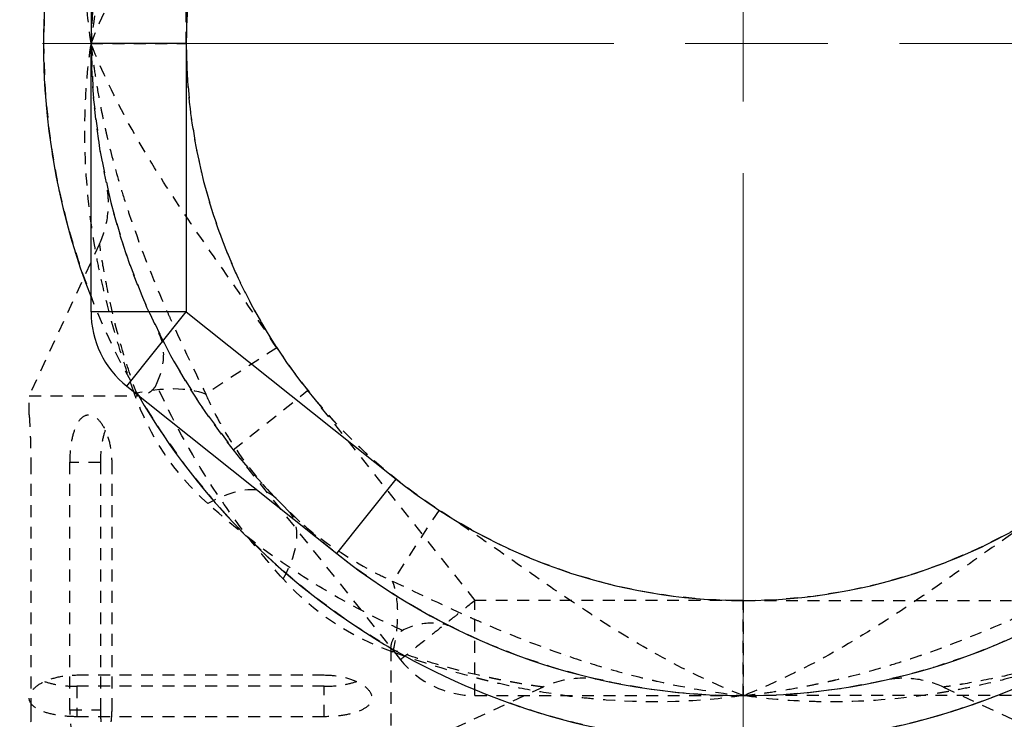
# Model space of a CAD drawing. Header units: inches. Extents: x 0 to 6721, y -3375 to 1330.
# Tile 131 of 196: x 4254 to 4264, y 441 to 449. Entities that reach past the tile are written whole.
import ezdxf

# ---------------------------------------------------------------- set-up
doc = ezdxf.new("R2010")
doc.units = ezdxf.units.IN
doc.header["$MEASUREMENT"] = 0
for name, pattern in [('AM_ISO08W050x2', [9, 6, -0.75, 1.5, -0.75]), ('CENTER', [2, 1.25, -0.25, 0.25, -0.25]), ('HIDDEN', [0.375, 0.25, -0.125])]:
    doc.linetypes.add(name, pattern=pattern)
doc.layers.add('AM_5', color=3, linetype='Continuous', lineweight=15)
doc.layers.add('AM_7', color=4, linetype='CENTER', lineweight=15)
doc.layers.add('中繼線', color=7, linetype='Continuous')
doc.styles.add('尺寸標註', font='romans.shx', dxfattribs={"bigfont": 'CHINESET.SHX'})
doc.dimstyles.new('複本(3) CNS2-1$0', dxfattribs={"dimtxt": 3.7, "dimasz": 3, "dimexe": 1.4, "dimexo": 1.4, "dimgap": 1, "dimtad": 1, "dimtoh": 1, "dimdsep": 46, "dimtxsty": '尺寸標註', "dimcen": 0, "dimclrd": 2, "dimclre": 2, "dimclrt": 3, "dimadec": 0, "dimazin": 2, "dimtp": 0.1, "dimtm": 0.1, "dimtfac": 0.71, "dimtmove": 0, "dimatfit": 0, "dimfxl": 0, "dimlwd": 13, "dimlwe": 13, "dimarcsym": 0})

# ---------------------------------------------------------------- blocks, each defined once
blk = doc.blocks.new('*D302')
at = {"layer": 'AM_5', "color": 2, "lineweight": 13}
for p, q in [((4292.835, 443.043), (4292.835, 364.888)), ((4261.475, 412.657), (4261.475, 364.888)), ((4258.475, 366.288), (4255.475, 366.288)), ((4261.475, 366.288), (4292.835, 366.288)), ((4295.835, 366.288), (4345.382, 366.288))]:
    blk.add_line(p, q, dxfattribs=at)
at = {"layer": 'AM_5', "color": 2}
for points in [[(4258.475, 366.788), (4258.475, 365.788), (4261.475, 366.288)], [(4295.835, 366.788), (4295.835, 365.788), (4292.835, 366.288)]]:
    blk.add_solid(points, dxfattribs=at)
at = {"layer": 'Defpoints', "color": 0}
for p in [(4292.835, 444.443), (4261.475, 414.057), (4261.475, 366.288)]:
    blk.add_point(p, dxfattribs=at)
at = {"layer": 'AM_5', "color": 3, "insert": (4322.535, 373.19), "char_height": 3.7, "attachment_point": 5, "style": '尺寸標註'}
blk.add_mtext('WR\\P(空間保持至少100以上)', dxfattribs=at)
blk = doc.blocks.new('90度接頭-側視')
for p, q in [((-5.85, 0), (-6.85, 0)), ((-6.85, -2.818), (-6.85, 0)), ((-5.85, 0), (-5.85, -2.818)), ((-5.85, -2.818), (-6.85, -2.818)), ((-6.473, -3.6), (-5.85, -2.818)), ((-5.85, -2.818), (-3.646, -4.575)), ((-6.473, -3.6), (-4.269, -5.357)), ((-4.269, -5.357), (-3.646, -4.575))]:
    blk.add_line(p, q)
for centre, radius, start, end in [((0, 0), 6.85, 134.2456, 180), ((0, 0), 5.85, 123.1086, 180), ((0, 0), 7.35, 160.4443, 201.2555), ((-5.85, -2.818), 1, 180, 231.4451), ((0, 0), 7.35, 210.1895, 329.8105), ((0, 0), 6.85, 231.4451, 308.5549)]:
    blk.add_arc(centre, radius, start, end)
blk.add_open_spline([(-3.646, -4.575), (-3.128, -4.987), (-2.556, -5.303), (-1.931, -5.522), (-1.306, -5.741), (-0.662, -5.85), (0, -5.85), (0.662, -5.85), (1.306, -5.741), (1.931, -5.522), (2.556, -5.303), (3.128, -4.988), (3.646, -4.575)], degree=3, knots=[0, 0, 0, 0, 0.25, 0.25, 0.25, 0.5, 0.5, 0.5, 0.75, 0.75, 0.75, 1, 1, 1, 1])
blk = doc.blocks.new('90接頭方向組合')
at = {"layer": '中繼線', "color": 1, "linetype": 'HIDDEN', "ltscale": 0.5}
for p, q in [((37.572, 47.24), (37.572, 44.422)), ((38.572, 44.422), (38.572, 47.24)), ((37.572, 44.422), (38.572, 44.422)), ((37.662, 42.32), (36.922, 40.722)), ((38.282, 41.386), (38.282, 41.386)), ((39.522, 41.227), (38.776, 40.74)), ((39.065, 40.153), (39.847, 40.776)), ((39.847, 40.776), (41.604, 38.572)), ((36.922, 40.722), (38.06, 40.722)), ((36.922, 40.522), (36.922, 40.722)), ((39.065, 40.153), (40.822, 37.949)), ((36.939, 40.022), (36.939, 37.422)), ((37.351, 37.422), (37.351, 40.022)), ((37.67, 40.022), (37.351, 40.022)), ((37.67, 40.022), (37.67, 37.422)), ((37.789, 40.022), (37.789, 37.422)), ((41.227, 39.522), (40.74, 38.776)), ((44.422, 38.572), (41.604, 38.572)), ((41.604, 37.572), (41.604, 38.572)), ((44.422, 37.572), (44.422, 38.572)), ((44.422, 38.572), (44.422, 37.572)), ((44.422, 38.572), (47.24, 38.572)), ((40.722, 38.06), (40.722, 36.922)), ((37.422, 37.789), (40.022, 37.789)), ((37.422, 37.67), (37.422, 37.351)), ((40.022, 37.67), (37.422, 37.67)), ((40.022, 37.351), (40.022, 37.67)), ((42.32, 37.662), (40.722, 36.922)), ((46.524, 37.662), (48.122, 36.922)), ((41.604, 37.572), (44.422, 37.572)), ((47.24, 37.572), (44.422, 37.572)), ((37.351, 37.422), (37.67, 37.422)), ((40.022, 37.351), (37.422, 37.351))]:
    blk.add_line(p, q, dxfattribs=at)
for centre, radius, start, end in [((44.422, 44.422), 7.35, 120.1895, 239.8105), ((44.422, 44.422), 6.85, 141.4451, 218.5549), ((44.422, 44.422), 7.35, 158.7445, 199.5557), ((44.422, 44.422), 6.85, 180, 225.7544), ((44.422, 44.422), 5.85, 180, 236.8914), ((44.422, 44.422), 6.69, 196.232, 196.2324), ((44.422, 44.422), 5.85, 213.1086, 270), ((44.422, 44.422), 5.85, 270, 326.8914), ((44.422, 44.422), 6.85, 224.2456, 270), ((44.422, 44.422), 6.85, 270, 315.7544), ((44.422, 44.422), 6.69, 253.7678, 253.7681), ((44.422, 44.422), 6.69, 286.232, 286.2324), ((41.604, 38.572), 1, 218.5549, 270), ((44.422, 44.422), 7.35, 248.7445, 289.5557), ((44.422, 44.422), 7.35, 250.4443, 291.2555)]:
    blk.add_arc(centre, radius, start, end, dxfattribs=at)
for centre, major_axis, ratio, start_param, end_param in [((38.029, 40.253), (-0.955, -0.296), 0.473491, 3.682721, 4.566635), ((38.799, 38.945), (0.716, 0.698), 0.516783, 0, 1.104471), ((38.945, 38.799), (0.698, 0.716), 0.516783, 5.178714, 6.283185), ((40.253, 38.029), (-0.296, -0.955), 0.473491, 1.71655, 2.600464)]:
    blk.add_ellipse(centre, major_axis=major_axis, ratio=ratio, start_param=start_param, end_param=end_param, dxfattribs=at)
for points, knots in [([(37.572, 44.422), (37.505, 44.889), (37.489, 45.372), (37.526, 45.862), (37.532, 45.944), (37.54, 46.026), (37.549, 46.108), (37.553, 46.149), (37.558, 46.19), (37.563, 46.231), (37.566, 46.251), (37.569, 46.272), (37.571, 46.292), (37.573, 46.303), (37.574, 46.313), (37.576, 46.323), (37.577, 46.333), (37.579, 46.345), (37.58, 46.354), (37.601, 46.5), (37.627, 46.649), (37.658, 46.8), (37.674, 46.875), (37.69, 46.951), (37.708, 47.027), (37.717, 47.065), (37.726, 47.103), (37.736, 47.141), (37.741, 47.16), (37.746, 47.18), (37.751, 47.199), (37.753, 47.208), (37.755, 47.218), (37.758, 47.227), (37.759, 47.232), (37.76, 47.237), (37.762, 47.242), (37.763, 47.247), (37.765, 47.253), (37.766, 47.256), (37.829, 47.495), (37.917, 47.781), (38.029, 48.101)], [0, 0, 0, 0, 0.375, 0.375, 0.375, 0.4375, 0.4375, 0.4375, 0.46875, 0.46875, 0.46875, 0.484375, 0.484375, 0.484375, 0.492187, 0.492187, 0.492187, 0.5, 0.5, 0.5, 0.625, 0.625, 0.625, 0.6875, 0.6875, 0.6875, 0.71875, 0.71875, 0.71875, 0.734375, 0.734375, 0.734375, 0.742187, 0.742187, 0.742187, 0.746094, 0.746094, 0.746094, 0.75, 0.75, 0.75, 1, 1, 1, 1]), ([(38.776, 48.104), (38.665, 47.873), (38.539, 47.612), (38.407, 47.318), (38.391, 47.283), (38.376, 47.247), (38.36, 47.211), (38.243, 46.944), (38.124, 46.651), (38.013, 46.332), (38.009, 46.321), (38.006, 46.313), (38.003, 46.304), (37.955, 46.166), (37.909, 46.023), (37.866, 45.876), (37.82, 45.72), (37.777, 45.56), (37.739, 45.395), (37.734, 45.373), (37.728, 45.348), (37.723, 45.325), (37.648, 44.992), (37.601, 44.69), (37.572, 44.422)], [0, 0, 0, 0, 0.249939, 0.249939, 0.249939, 0.2797423, 0.2797423, 0.2797423, 0.4998779, 0.4998779, 0.4998779, 0.5076885, 0.5076885, 0.5076885, 0.6248474, 0.6248474, 0.6248474, 0.74918, 0.74918, 0.74918, 0.7654381, 0.7654381, 0.7654381, 0.9997559, 0.9997559, 0.9997559, 0.9997559]), ([(39.847, 48.068), (39.435, 47.551), (39.119, 46.978), (38.9, 46.354), (38.682, 45.729), (38.572, 45.084), (38.572, 44.422), (38.572, 43.76), (38.682, 43.116), (38.9, 42.491), (39.119, 41.866), (39.435, 41.294), (39.847, 40.776)], [0, 0, 0, 0, 0.25, 0.25, 0.25, 0.5, 0.5, 0.5, 0.75, 0.75, 0.75, 1, 1, 1, 1]), ([(37.572, 44.422), (37.687, 44.715), (37.822, 44.996), (38.122, 45.543), (38.287, 45.808), (38.631, 46.331), (38.811, 46.587), (39.171, 47.1), (39.351, 47.356), (39.522, 47.618)], [0, 0, 0, 0, 0.25, 0.25, 0.5, 0.5, 0.75, 0.75, 1, 1, 1, 1]), ([(38.029, 40.744), (37.973, 40.904), (37.923, 41.055), (37.879, 41.196), (37.857, 41.267), (37.836, 41.335), (37.818, 41.4), (37.808, 41.433), (37.799, 41.465), (37.79, 41.496), (37.786, 41.512), (37.782, 41.527), (37.778, 41.543), (37.776, 41.55), (37.774, 41.558), (37.772, 41.566), (37.771, 41.569), (37.77, 41.573), (37.769, 41.577), (37.768, 41.581), (37.767, 41.583), (37.766, 41.588), (37.725, 41.743), (37.689, 41.896), (37.658, 42.047), (37.642, 42.123), (37.628, 42.198), (37.615, 42.273), (37.608, 42.31), (37.602, 42.348), (37.596, 42.385), (37.593, 42.403), (37.59, 42.422), (37.588, 42.44), (37.585, 42.459), (37.582, 42.475), (37.579, 42.496), (37.533, 42.816), (37.509, 43.135), (37.507, 43.45), (37.507, 43.458), (37.507, 43.465), (37.507, 43.472), (37.507, 43.553), (37.508, 43.633), (37.51, 43.713), (37.518, 43.953), (37.539, 44.19), (37.572, 44.422)], [0, 0, 0, 0, 0.125, 0.125, 0.125, 0.1875, 0.1875, 0.1875, 0.21875, 0.21875, 0.21875, 0.234375, 0.234375, 0.234375, 0.242188, 0.242188, 0.242188, 0.246094, 0.246094, 0.246094, 0.25, 0.25, 0.25, 0.375, 0.375, 0.375, 0.4375, 0.4375, 0.4375, 0.46875, 0.46875, 0.46875, 0.484375, 0.484375, 0.484375, 0.5, 0.5, 0.5, 0.744385, 0.744385, 0.744385, 0.75, 0.75, 0.75, 0.8125, 0.8125, 0.8125, 1, 1, 1, 1]), ([(37.572, 44.422), (37.576, 44.383), (37.581, 44.34), (37.587, 44.293), (37.589, 44.277), (37.591, 44.261), (37.593, 44.244), (37.602, 44.177), (37.613, 44.103), (37.626, 44.022), (37.639, 43.942), (37.654, 43.853), (37.673, 43.758), (37.682, 43.711), (37.692, 43.661), (37.703, 43.61), (37.708, 43.585), (37.714, 43.559), (37.72, 43.532), (37.723, 43.519), (37.726, 43.506), (37.729, 43.492), (37.73, 43.486), (37.732, 43.479), (37.733, 43.472), (37.735, 43.465), (37.737, 43.457), (37.738, 43.452), (37.777, 43.286), (37.82, 43.124), (37.866, 42.968), (37.89, 42.886), (37.915, 42.806), (37.941, 42.727), (37.958, 42.673), (37.976, 42.62), (37.994, 42.568), (37.998, 42.554), (38.003, 42.54), (38.008, 42.526), (38.009, 42.522), (38.011, 42.518), (38.013, 42.513), (38.124, 42.193), (38.243, 41.9), (38.36, 41.633), (38.376, 41.597), (38.391, 41.562), (38.407, 41.527), (38.539, 41.232), (38.665, 40.971), (38.776, 40.74)], [0.0002441, 0.0002441, 0.0002441, 0.0002441, 0.0471077, 0.0471077, 0.0471077, 0.0627289, 0.0627289, 0.0627289, 0.1252136, 0.1252136, 0.1252136, 0.1876984, 0.1876984, 0.1876984, 0.2189407, 0.2189407, 0.2189407, 0.2345619, 0.2345619, 0.2345619, 0.2423725, 0.2423725, 0.2423725, 0.2462778, 0.2462778, 0.2462778, 0.2501831, 0.2501831, 0.2501831, 0.3751526, 0.3751526, 0.3751526, 0.4402334, 0.4402334, 0.4402334, 0.4845273, 0.4845273, 0.4845273, 0.4963042, 0.4963042, 0.4963042, 0.5001221, 0.5001221, 0.5001221, 0.7204352, 0.7204352, 0.7204352, 0.750061, 0.750061, 0.750061, 1, 1, 1, 1]), ([(39.522, 41.227), (39.352, 41.488), (39.172, 41.744), (38.812, 42.255), (38.633, 42.511), (38.289, 43.032), (38.124, 43.297), (37.824, 43.845), (37.688, 44.128), (37.572, 44.422)], [0, 0, 0, 0, 0.25, 0.25, 0.5, 0.5, 0.75, 0.75, 1, 1, 1, 1]), ([(37.662, 42.32), (37.707, 42.418), (37.737, 42.525), (37.754, 42.686), (37.756, 42.74), (37.752, 42.82), (37.749, 42.847), (37.744, 42.884), (37.743, 42.894), (37.74, 42.912), (37.738, 42.919), (37.737, 42.929), (37.736, 42.931), (37.736, 42.934), (37.735, 42.935), (37.735, 42.937), (37.735, 42.938), (37.734, 42.94), (37.734, 42.941), (37.734, 42.944), (37.733, 42.944), (37.733, 42.946), (37.733, 42.946), (37.733, 42.947), (37.733, 42.947), (37.733, 42.947), (37.733, 42.947), (37.733, 42.947)], [0, 0, 0, 0, 0.03238533, 0.03238533, 0.04848247, 0.04848247, 0.05661557, 0.05661557, 0.05966355, 0.05966355, 0.0619518, 0.0619518, 0.06256623, 0.06256623, 0.0629676, 0.0629676, 0.0633711, 0.0633711, 0.06377443, 0.06377443, 0.06541595, 0.06541595, 0.06701571, 0.06701571, 0.07181345, 0.07181345, 0.07469504, 0.07469504, 0.07469504, 0.07469504]), ([(38.06, 40.722), (38.003, 40.878), (37.956, 41.022), (37.916, 41.154), (37.846, 41.386), (37.799, 41.58), (37.765, 41.738), (37.736, 41.875), (37.707, 42.032), (37.691, 42.13), (37.689, 42.141), (37.687, 42.151), (37.686, 42.16), (37.686, 42.162), (37.685, 42.163), (37.685, 42.164), (37.685, 42.167), (37.684, 42.17), (37.684, 42.173), (37.683, 42.175), (37.683, 42.178), (37.683, 42.181), (37.675, 42.228), (37.67, 42.263), (37.667, 42.286), (37.664, 42.309), (37.662, 42.32), (37.662, 42.32)], [0.0000001, 0.0000001, 0.0000001, 0.0000001, 0.0822466, 0.0822466, 0.0822466, 0.2265454, 0.2265454, 0.2265454, 0.3520214, 0.3520214, 0.3520214, 0.3653496, 0.3653496, 0.3653496, 0.3671875, 0.3671875, 0.3671875, 0.3710937, 0.3710937, 0.3710937, 0.375, 0.375, 0.375, 0.4375, 0.4375, 0.4375, 0.4986772, 0.4986772, 0.4986772, 0.4986772]), ([(38.258, 40.843), (38.304, 40.938), (38.33, 41.035), (38.338, 41.209), (38.325, 41.286), (38.291, 41.366), (38.287, 41.376), (38.282, 41.386)], [0.00000157, 0.00000157, 0.00000157, 0.00000157, 0.03773377, 0.03773377, 0.07068367, 0.07068367, 0.07542641, 0.07542641, 0.07542641, 0.07542641]), ([(38.258, 40.843), (38.248, 40.822), (38.236, 40.804), (38.209, 40.774), (38.194, 40.762), (38.14, 40.729), (38.098, 40.722), (38.06, 40.722)], [0.0000014, 0.0000014, 0.0000014, 0.0000014, 0.00816984, 0.00816984, 0.01702645, 0.01702645, 0.0387401, 0.0387401, 0.0387401, 0.0387401]), ([(39.589, 38.799), (39.453, 38.95), (39.322, 39.106), (39.073, 39.431), (38.955, 39.598), (38.616, 40.121), (38.423, 40.478), (38.258, 40.843)], [0, 0, 0, 0, 0.25, 0.25, 0.5, 0.5, 1, 1, 1, 1]), ([(38.776, 40.74), (38.804, 40.676), (38.842, 40.594), (38.894, 40.496), (38.92, 40.447), (38.949, 40.394), (38.983, 40.337), (39.016, 40.281), (39.056, 40.217), (39.096, 40.158), (39.257, 39.919), (39.407, 39.754), (39.515, 39.643)], [0, 0, 0, 0, 0.25, 0.25, 0.25, 0.375, 0.375, 0.375, 0.5, 0.5, 0.5, 1, 1, 1, 1]), ([(36.922, 40.522), (36.922, 40.522), (36.923, 40.51), (36.926, 40.459), (36.928, 40.42), (36.933, 40.331), (36.935, 40.275), (36.938, 40.152), (36.939, 40.085), (36.939, 40.022)], [-0.07536132, -0.07536132, -0.07536132, -0.07536132, -0.05652099, -0.05652099, -0.03768067, -0.03768067, -0.01884034, -0.01884034, 0, 0, 0, 0]), ([(37.351, 40.022), (37.351, 40.085), (37.356, 40.151), (37.373, 40.272), (37.387, 40.327), (37.42, 40.418), (37.442, 40.458), (37.493, 40.51), (37.521, 40.522), (37.576, 40.522), (37.607, 40.509), (37.666, 40.456), (37.694, 40.416), (37.738, 40.326), (37.757, 40.272), (37.782, 40.151), (37.789, 40.085), (37.789, 40.022)], [-0.1577208, -0.1577208, -0.1577208, -0.1577208, -0.1389869, -0.1389869, -0.120253, -0.120253, -0.0998464, -0.0998464, -0.0794397, -0.0794397, -0.0585168, -0.0585168, -0.037594, -0.037594, -0.018797, -0.018797, 0, 0, 0, 0]), ([(37.721, 40.361), (37.706, 40.32), (37.693, 40.268), (37.675, 40.151), (37.67, 40.085), (37.67, 40.022)], [-0.19459193, -0.19459193, -0.19459193, -0.19459193, -0.1771521, -0.1771521, -0.1584276, -0.1584276, -0.1584276, -0.1584276]), ([(40.843, 38.258), (40.66, 38.34), (40.48, 38.43), (40.301, 38.527), (40.123, 38.624), (39.945, 38.729), (39.772, 38.842), (39.425, 39.067), (39.101, 39.316), (38.799, 39.589)], [0, 0, 0, 0, 0.25, 0.25, 0.25, 0.5, 0.5, 0.5, 1, 1, 1, 1]), ([(39.643, 39.515), (39.698, 39.461), (39.767, 39.397), (39.852, 39.326), (40.039, 39.169), (40.353, 38.966), (40.556, 38.863), (40.628, 38.827), (40.69, 38.798), (40.74, 38.776)], [0, 0, 0, 0, 0.25, 0.25, 0.25, 0.803278, 0.803278, 0.803278, 1, 1, 1, 1]), ([(44.422, 37.572), (44.13, 37.687), (43.848, 37.822), (43.301, 38.122), (43.036, 38.287), (42.514, 38.631), (42.257, 38.811), (41.745, 39.171), (41.489, 39.351), (41.227, 39.522)], [0, 0, 0, 0, 0.25, 0.25, 0.5, 0.5, 0.75, 0.75, 1, 1, 1, 1]), ([(47.618, 39.522), (47.356, 39.352), (47.101, 39.172), (46.589, 38.812), (46.333, 38.633), (45.812, 38.289), (45.547, 38.124), (44.999, 37.824), (44.717, 37.688), (44.422, 37.572)], [0, 0, 0, 0, 0.25, 0.25, 0.5, 0.5, 0.75, 0.75, 1, 1, 1, 1]), ([(40.74, 38.776), (40.971, 38.665), (41.232, 38.539), (41.527, 38.407), (41.562, 38.391), (41.597, 38.376), (41.633, 38.36), (41.9, 38.243), (42.193, 38.124), (42.513, 38.013), (42.524, 38.009), (42.531, 38.006), (42.54, 38.003), (42.678, 37.955), (42.821, 37.909), (42.968, 37.866), (43.124, 37.82), (43.285, 37.777), (43.45, 37.739), (43.471, 37.734), (43.496, 37.728), (43.519, 37.723), (43.852, 37.648), (44.155, 37.601), (44.422, 37.572)], [0, 0, 0, 0, 0.249939, 0.249939, 0.249939, 0.2797423, 0.2797423, 0.2797423, 0.4998779, 0.4998779, 0.4998779, 0.5076885, 0.5076885, 0.5076885, 0.6248474, 0.6248474, 0.6248474, 0.74918, 0.74918, 0.74918, 0.7654381, 0.7654381, 0.7654381, 0.9997559, 0.9997559, 0.9997559, 0.9997559]), ([(44.422, 37.572), (44.461, 37.576), (44.505, 37.581), (44.552, 37.587), (44.568, 37.589), (44.584, 37.591), (44.601, 37.593), (44.667, 37.602), (44.741, 37.613), (44.822, 37.626), (44.903, 37.639), (44.991, 37.654), (45.086, 37.673), (45.134, 37.682), (45.183, 37.692), (45.234, 37.703), (45.26, 37.708), (45.286, 37.714), (45.312, 37.72), (45.325, 37.723), (45.339, 37.726), (45.352, 37.729), (45.359, 37.73), (45.365, 37.732), (45.372, 37.733), (45.379, 37.735), (45.387, 37.737), (45.393, 37.738), (45.559, 37.777), (45.72, 37.82), (45.877, 37.866), (45.959, 37.89), (46.039, 37.915), (46.118, 37.941), (46.171, 37.958), (46.224, 37.976), (46.277, 37.994), (46.291, 37.998), (46.305, 38.003), (46.318, 38.008), (46.323, 38.009), (46.326, 38.011), (46.332, 38.013), (46.651, 38.124), (46.945, 38.243), (47.211, 38.36), (47.247, 38.376), (47.283, 38.391), (47.317, 38.407), (47.612, 38.539), (47.873, 38.665), (48.104, 38.776)], [0.0002441, 0.0002441, 0.0002441, 0.0002441, 0.0471077, 0.0471077, 0.0471077, 0.0627289, 0.0627289, 0.0627289, 0.1252136, 0.1252136, 0.1252136, 0.1876984, 0.1876984, 0.1876984, 0.2189407, 0.2189407, 0.2189407, 0.2345619, 0.2345619, 0.2345619, 0.2423725, 0.2423725, 0.2423725, 0.2462778, 0.2462778, 0.2462778, 0.2501831, 0.2501831, 0.2501831, 0.3751526, 0.3751526, 0.3751526, 0.4402334, 0.4402334, 0.4402334, 0.4845273, 0.4845273, 0.4845273, 0.4963042, 0.4963042, 0.4963042, 0.5001221, 0.5001221, 0.5001221, 0.7204352, 0.7204352, 0.7204352, 0.750061, 0.750061, 0.750061, 1, 1, 1, 1]), ([(41.604, 38.572), (41.535, 38.517), (41.476, 38.469), (41.426, 38.43), (41.401, 38.41), (41.378, 38.392), (41.358, 38.376), (41.348, 38.368), (41.339, 38.361), (41.33, 38.354), (41.325, 38.35), (41.321, 38.347), (41.317, 38.343), (41.313, 38.34), (41.312, 38.339), (41.305, 38.334), (41.25, 38.29), (41.202, 38.252), (41.16, 38.218), (41.139, 38.201), (41.119, 38.186), (41.101, 38.171), (41.092, 38.164), (41.084, 38.157), (41.075, 38.151), (41.071, 38.147), (41.067, 38.144), (41.063, 38.141), (41.061, 38.139), (41.059, 38.138), (41.057, 38.136), (41.055, 38.135), (41.054, 38.134), (41.051, 38.132), (40.964, 38.062), (40.908, 38.018), (40.873, 37.99), (40.837, 37.963), (40.822, 37.949), (40.822, 37.949)], [0, 0, 0, 0, 0.125, 0.125, 0.125, 0.1875, 0.1875, 0.1875, 0.21875, 0.21875, 0.21875, 0.234375, 0.234375, 0.234375, 0.25, 0.25, 0.25, 0.375, 0.375, 0.375, 0.4375, 0.4375, 0.4375, 0.46875, 0.46875, 0.46875, 0.484375, 0.484375, 0.484375, 0.492187, 0.492187, 0.492187, 0.5, 0.5, 0.5, 0.75, 0.75, 0.75, 1, 1, 1, 1]), ([(41.386, 38.282), (41.376, 38.287), (41.366, 38.291), (41.286, 38.325), (41.209, 38.338), (41.035, 38.33), (40.938, 38.304), (40.843, 38.258)], [-0.00471986, -0.00471986, -0.00471986, -0.00471986, 0, 0, 0.03295232, 0.03295232, 0.07067013, 0.07067013, 0.07067013, 0.07067013]), ([(40.722, 38.06), (40.722, 38.098), (40.729, 38.14), (40.762, 38.194), (40.774, 38.209), (40.804, 38.236), (40.822, 38.248), (40.843, 38.258)], [0.00000387, 0.00000387, 0.00000387, 0.00000387, 0.0217163, 0.0217163, 0.03057237, 0.03057237, 0.03874012, 0.03874012, 0.03874012, 0.03874012]), ([(42.32, 37.662), (42.32, 37.662), (42.308, 37.664), (42.285, 37.667), (42.283, 37.667), (42.281, 37.668), (42.279, 37.668), (42.259, 37.671), (42.231, 37.675), (42.196, 37.68), (42.193, 37.681), (42.19, 37.681), (42.187, 37.682), (42.184, 37.682), (42.181, 37.683), (42.179, 37.683), (42.173, 37.684), (42.167, 37.685), (42.161, 37.686), (42.122, 37.692), (42.076, 37.7), (42.023, 37.709), (41.992, 37.715), (41.959, 37.721), (41.923, 37.728), (41.905, 37.731), (41.886, 37.735), (41.867, 37.738), (41.858, 37.74), (41.848, 37.742), (41.838, 37.744), (41.833, 37.745), (41.828, 37.746), (41.823, 37.747), (41.821, 37.748), (41.818, 37.748), (41.816, 37.749), (41.813, 37.749), (41.81, 37.75), (41.808, 37.75), (41.786, 37.755), (41.762, 37.76), (41.737, 37.765), (41.58, 37.799), (41.387, 37.846), (41.157, 37.915), (41.024, 37.955), (40.879, 38.002), (40.722, 38.06)], [0.4996312, 0.4996312, 0.4996312, 0.4996312, 0.5625, 0.5625, 0.5625, 0.5670909, 0.5670909, 0.5670909, 0.6171875, 0.6171875, 0.6171875, 0.6210938, 0.6210938, 0.6210938, 0.625, 0.625, 0.625, 0.6335102, 0.6335102, 0.6335102, 0.6875, 0.6875, 0.6875, 0.71875, 0.71875, 0.71875, 0.734375, 0.734375, 0.734375, 0.7421875, 0.7421875, 0.7421875, 0.7460938, 0.7460938, 0.7460938, 0.7480469, 0.7480469, 0.7480469, 0.75, 0.75, 0.75, 0.7726181, 0.7726181, 0.7726181, 0.9168736, 0.9168736, 0.9168736, 1, 1, 1, 1]), ([(48.122, 38.06), (47.966, 38.003), (47.822, 37.956), (47.69, 37.916), (47.459, 37.846), (47.264, 37.799), (47.107, 37.765), (46.97, 37.736), (46.813, 37.707), (46.714, 37.691), (46.704, 37.689), (46.694, 37.687), (46.684, 37.686), (46.683, 37.686), (46.681, 37.685), (46.68, 37.685), (46.677, 37.685), (46.675, 37.684), (46.672, 37.684), (46.669, 37.683), (46.667, 37.683), (46.664, 37.683), (46.617, 37.675), (46.582, 37.67), (46.558, 37.667), (46.536, 37.664), (46.524, 37.662), (46.524, 37.662)], [0.0000001, 0.0000001, 0.0000001, 0.0000001, 0.0822466, 0.0822466, 0.0822466, 0.2265454, 0.2265454, 0.2265454, 0.3520214, 0.3520214, 0.3520214, 0.3653496, 0.3653496, 0.3653496, 0.3671875, 0.3671875, 0.3671875, 0.3710937, 0.3710937, 0.3710937, 0.375, 0.375, 0.375, 0.4375, 0.4375, 0.4375, 0.4986772, 0.4986772, 0.4986772, 0.4986772]), ([(44.422, 37.572), (43.956, 37.505), (43.473, 37.489), (42.982, 37.526), (42.901, 37.532), (42.819, 37.54), (42.737, 37.549), (42.696, 37.553), (42.655, 37.558), (42.614, 37.563), (42.593, 37.566), (42.573, 37.569), (42.552, 37.571), (42.542, 37.573), (42.532, 37.574), (42.521, 37.576), (42.511, 37.577), (42.5, 37.579), (42.491, 37.58), (42.344, 37.601), (42.195, 37.627), (42.045, 37.658), (41.969, 37.674), (41.894, 37.69), (41.818, 37.708), (41.78, 37.717), (41.741, 37.726), (41.703, 37.736), (41.684, 37.741), (41.665, 37.746), (41.646, 37.751), (41.636, 37.753), (41.627, 37.755), (41.617, 37.758), (41.612, 37.759), (41.607, 37.76), (41.603, 37.762), (41.598, 37.763), (41.592, 37.765), (41.588, 37.766), (41.349, 37.829), (41.064, 37.917), (40.744, 38.029)], [0, 0, 0, 0, 0.375, 0.375, 0.375, 0.4375, 0.4375, 0.4375, 0.46875, 0.46875, 0.46875, 0.484375, 0.484375, 0.484375, 0.492187, 0.492187, 0.492187, 0.5, 0.5, 0.5, 0.625, 0.625, 0.625, 0.6875, 0.6875, 0.6875, 0.71875, 0.71875, 0.71875, 0.734375, 0.734375, 0.734375, 0.742187, 0.742187, 0.742187, 0.746094, 0.746094, 0.746094, 0.75, 0.75, 0.75, 1, 1, 1, 1]), ([(48.101, 38.029), (47.941, 37.973), (47.789, 37.923), (47.648, 37.879), (47.577, 37.857), (47.509, 37.836), (47.444, 37.818), (47.411, 37.808), (47.379, 37.799), (47.348, 37.79), (47.332, 37.786), (47.317, 37.782), (47.302, 37.778), (47.294, 37.776), (47.286, 37.774), (47.279, 37.772), (47.275, 37.771), (47.271, 37.77), (47.268, 37.769), (47.264, 37.768), (47.261, 37.767), (47.256, 37.766), (47.102, 37.725), (46.949, 37.689), (46.797, 37.658), (46.722, 37.642), (46.646, 37.628), (46.572, 37.615), (46.534, 37.608), (46.497, 37.602), (46.46, 37.596), (46.441, 37.593), (46.423, 37.59), (46.404, 37.588), (46.386, 37.585), (46.369, 37.582), (46.349, 37.579), (46.028, 37.533), (45.709, 37.509), (45.394, 37.507), (45.387, 37.507), (45.38, 37.507), (45.372, 37.507), (45.292, 37.507), (45.212, 37.508), (45.132, 37.51), (44.892, 37.518), (44.655, 37.539), (44.422, 37.572)], [0, 0, 0, 0, 0.125, 0.125, 0.125, 0.1875, 0.1875, 0.1875, 0.21875, 0.21875, 0.21875, 0.234375, 0.234375, 0.234375, 0.242188, 0.242188, 0.242188, 0.246094, 0.246094, 0.246094, 0.25, 0.25, 0.25, 0.375, 0.375, 0.375, 0.4375, 0.4375, 0.4375, 0.46875, 0.46875, 0.46875, 0.484375, 0.484375, 0.484375, 0.5, 0.5, 0.5, 0.744385, 0.744385, 0.744385, 0.75, 0.75, 0.75, 0.8125, 0.8125, 0.8125, 1, 1, 1, 1]), ([(37.422, 37.351), (37.359, 37.351), (37.291, 37.356), (37.168, 37.374), (37.112, 37.388), (37.023, 37.422), (36.985, 37.444), (36.934, 37.494), (36.922, 37.522), (36.922, 37.576), (36.935, 37.606), (36.985, 37.663), (37.023, 37.691), (37.112, 37.735), (37.167, 37.755), (37.29, 37.782), (37.358, 37.789), (37.422, 37.789)], [-0.315449, -0.315449, -0.315449, -0.315449, -0.2963495, -0.2963495, -0.27725, -0.27725, -0.2572083, -0.2572083, -0.2371665, -0.2371665, -0.2167818, -0.2167818, -0.1963971, -0.1963971, -0.1770589, -0.1770589, -0.1577208, -0.1577208, -0.1577208, -0.1577208]), ([(40.022, 37.789), (40.085, 37.789), (40.151, 37.782), (40.272, 37.757), (40.326, 37.738), (40.416, 37.694), (40.456, 37.666), (40.509, 37.607), (40.522, 37.576), (40.522, 37.521), (40.51, 37.493), (40.458, 37.442), (40.418, 37.42), (40.327, 37.387), (40.272, 37.373), (40.151, 37.356), (40.085, 37.351), (40.022, 37.351)], [-0.1577208, -0.1577208, -0.1577208, -0.1577208, -0.1389238, -0.1389238, -0.1201268, -0.1201268, -0.0992039, -0.0992039, -0.078281, -0.078281, -0.0578744, -0.0578744, -0.0374678, -0.0374678, -0.0187339, -0.0187339, 0, 0, 0, 0]), ([(42.919, 37.739), (42.93, 37.737), (42.965, 37.729), (42.952, 37.732), (42.952, 37.732), (42.95, 37.732), (42.95, 37.732), (42.949, 37.733), (42.949, 37.733), (42.948, 37.733), (42.947, 37.733), (42.945, 37.733), (42.943, 37.734), (42.916, 37.739), (42.89, 37.744), (42.812, 37.753), (42.76, 37.756), (42.575, 37.75), (42.441, 37.718), (42.32, 37.662)], [0.0000018, 0.0000018, 0.0000018, 0.0000018, 0.0640841, 0.0640841, 0.0650813, 0.0650813, 0.0653301, 0.0653301, 0.0654529, 0.0654529, 0.0656993, 0.0656993, 0.066189, 0.066189, 0.0740078, 0.0740078, 0.0896791, 0.0896791, 0.1295064, 0.1295064, 0.1295064, 0.1295064]), ([(46.524, 37.662), (46.426, 37.707), (46.32, 37.737), (46.159, 37.754), (46.105, 37.756), (46.024, 37.752), (45.997, 37.749), (45.96, 37.744), (45.95, 37.743), (45.933, 37.74), (45.925, 37.738), (45.916, 37.737), (45.914, 37.736), (45.911, 37.736), (45.91, 37.735), (45.907, 37.735), (45.906, 37.735), (45.905, 37.734), (45.904, 37.734), (45.901, 37.734), (45.9, 37.733), (45.899, 37.733), (45.899, 37.733), (45.897, 37.733), (45.897, 37.733), (45.897, 37.733), (45.897, 37.733), (45.897, 37.733)], [0, 0, 0, 0, 0.03238533, 0.03238533, 0.04848247, 0.04848247, 0.05661557, 0.05661557, 0.05966355, 0.05966355, 0.0619518, 0.0619518, 0.06256623, 0.06256623, 0.0629676, 0.0629676, 0.0633711, 0.0633711, 0.06377443, 0.06377443, 0.06541595, 0.06541595, 0.06701571, 0.06701571, 0.07181345, 0.07181345, 0.07469504, 0.07469504, 0.07469504, 0.07469504]), ([(37.083, 37.721), (37.124, 37.706), (37.174, 37.693), (37.291, 37.675), (37.358, 37.67), (37.422, 37.67)], [-0.03617771, -0.03617771, -0.03617771, -0.03617771, -0.01912511, -0.01912511, 0, 0, 0, 0]), ([(40.022, 37.67), (40.085, 37.67), (40.151, 37.675), (40.268, 37.693), (40.32, 37.706), (40.361, 37.721)], [-0.3168552, -0.3168552, -0.3168552, -0.3168552, -0.2981307, -0.2981307, -0.28069087, -0.28069087, -0.28069087, -0.28069087]), ([(36.939, 37.422), (36.939, 37.359), (36.938, 37.292), (36.935, 37.169), (36.933, 37.113), (36.928, 37.024), (36.926, 36.986), (36.923, 36.935), (36.922, 36.922), (36.922, 36.922)], [-0.30144527, -0.30144527, -0.30144527, -0.30144527, -0.28260494, -0.28260494, -0.2637646, -0.2637646, -0.24492428, -0.24492428, -0.22608395, -0.22608395, -0.22608395, -0.22608395]), ([(37.789, 37.422), (37.789, 37.358), (37.782, 37.29), (37.755, 37.167), (37.735, 37.112), (37.691, 37.023), (37.663, 36.985), (37.606, 36.935), (37.576, 36.922), (37.522, 36.922), (37.494, 36.934), (37.444, 36.985), (37.422, 37.023), (37.388, 37.112), (37.374, 37.168), (37.356, 37.291), (37.351, 37.359), (37.351, 37.422)], [-0.315449, -0.315449, -0.315449, -0.315449, -0.2961108, -0.2961108, -0.2767726, -0.2767726, -0.2563879, -0.2563879, -0.2360032, -0.2360032, -0.2159615, -0.2159615, -0.1959198, -0.1959198, -0.1768203, -0.1768203, -0.1577208, -0.1577208, -0.1577208, -0.1577208]), ([(37.67, 37.422), (37.67, 37.358), (37.675, 37.291), (37.693, 37.174), (37.706, 37.124), (37.721, 37.083)], [-0.15843672, -0.15843672, -0.15843672, -0.15843672, -0.13931161, -0.13931161, -0.12225901, -0.12225901, -0.12225901, -0.12225901])]:
    blk.add_open_spline(points, degree=3, knots=knots, dxfattribs=at)
for points in [[(38.799, 39.589), (38.444, 39.911), (38.188, 40.292), (38.029, 40.744)], [(40.744, 38.029), (40.292, 38.188), (39.911, 38.444), (39.589, 38.799)]]:
    blk.add_open_spline(points, degree=3, dxfattribs=at)
at = {"layer": '中繼線'}
blk.add_blockref('90度接頭-側視', (44.422, 44.422), dxfattribs=at)
blk = doc.blocks.new('*D356')
at = {"layer": 'AM_5', "color": 2, "lineweight": 13}
for p, q in [((4222.607, 451.417), (4222.607, 454.417)), ((4225.714, 448.417), (4221.207, 448.417)), ((4222.607, 448.417), (4222.607, 417.057)), ((4256.101, 417.057), (4221.207, 417.057)), ((4222.607, 414.057), (4222.607, 399.831)), ((4222.607, 399.831), (4177.912, 399.831))]:
    blk.add_line(p, q, dxfattribs=at)
at = {"layer": 'AM_5', "color": 2}
for points in [[(4222.107, 451.417), (4223.107, 451.417), (4222.607, 448.417)], [(4222.107, 414.057), (4223.107, 414.057), (4222.607, 417.057)]]:
    blk.add_solid(points, dxfattribs=at)
at = {"layer": 'Defpoints', "color": 0}
for p in [(4227.114, 448.417), (4222.607, 417.057), (4257.501, 417.057)]:
    blk.add_point(p, dxfattribs=at)
at = {"layer": 'AM_5', "color": 3, "insert": (4199.759, 406.733), "char_height": 3.7, "attachment_point": 5, "style": '尺寸標註'}
blk.add_mtext('WM\\P(空間保持至少100以上)', dxfattribs=at)

msp = doc.modelspace()

# ---------------------------------------------------------------- linework, layer by layer
at = {"layer": 'AM_7', "linetype": 'AM_ISO08W050x2'}
for p, q in [((4261.475, 414.057), (4261.475, 482.778)), ((4227.114, 448.417), (4292.835, 448.417))]:
    msp.add_line(p, q, dxfattribs=at)

# ---------------------------------------------------------------- block references
at = {"layer": '中繼線', "color": 0, "linetype": 'ByBlock', "lineweight": -2}
msp.add_blockref('90接頭方向組合', (4217.052, 403.995), dxfattribs=at)

# ---------------------------------------------------------------- dimensions: what is measured, and where the dimension line sits
at = {"layer": 'AM_5'}
dim = msp.add_linear_dim(base=(4222.607, 417.057), p1=(4227.114, 448.417), p2=(4257.501, 417.057), angle=90, text='WM^J(空間保持至少100以上)', dimstyle='複本(3) CNS2-1$0', override={"dimdec": 1, "dimtix": 1}, dxfattribs=at)
dim.commit()
dim.dimension.update_dxf_attribs({"geometry": '*D356', "text_midpoint": (4199.759, 399.831), "dimtype": 160})
dim = msp.add_linear_dim(base=(4261.475, 366.288), p1=(4292.835, 444.443), p2=(4261.475, 414.057), text='WR\\P(空間保持至少100以上)', dimstyle='複本(3) CNS2-1$0', override={"dimdec": 1, "dimtix": 1}, dxfattribs=at)
dim.commit()
dim.dimension.update_dxf_attribs({"geometry": '*D302', "text_midpoint": (4322.535, 366.288), "dimtype": 160})

doc.saveas('drawing.dxf')
